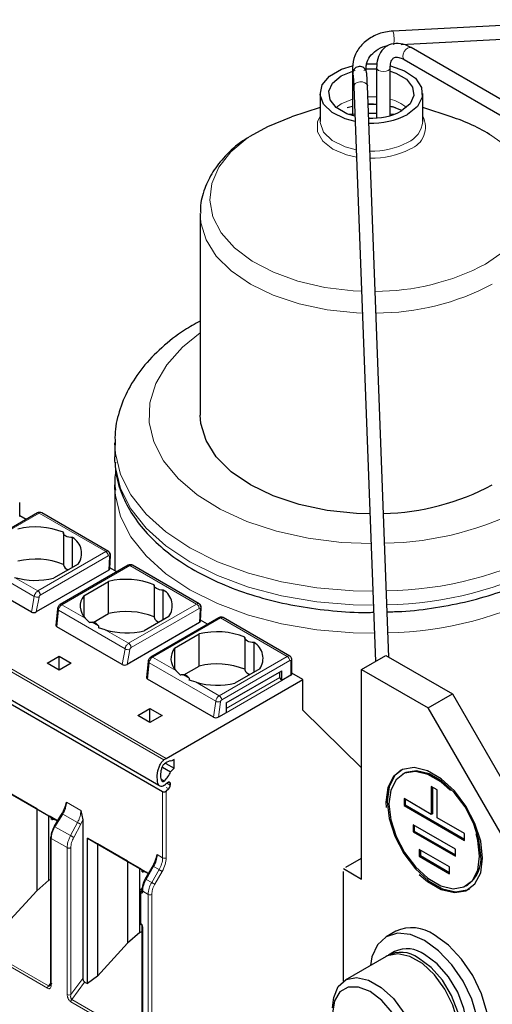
# Model space of a CAD drawing. Header units: millimetres. Extents: x 5 to 418, y 2 to 292.
# Tile 28 of 40: x 281 to 292, y 96 to 119. Entities that reach past the tile are written whole.
import ezdxf

# ---------------------------------------------------------------- set-up
doc = ezdxf.new("R2010")
doc.units = ezdxf.units.MM

msp = doc.modelspace()

# ---------------------------------------------------------------- linework, layer by layer
at = {"color": 7, "linetype": 'Continuous', "lineweight": 25}
for p, q in [((294.6772, 119.3771), (289.4216, 119.1117)), ((289.6147, 118.801), (294.6934, 119.0575)), ((298.0466, 113.9885), (289.8441, 118.7237)), ((288.4728, 118.2584), (288.4728, 117.7848)), ((288.7928, 118.1806), (288.7928, 118.2584)), ((289.0384, 118.2584), (289.0384, 117.0813)), ((289.3583, 118.2547), (289.3584, 118.2584)), ((289.3584, 117.1366), (289.3584, 118.2584)), ((289.6841, 118.4465), (297.8866, 113.7114)), ((288.4728, 117.7848), (288.4728, 117.1366)), ((288.5041, 117.8185), (289.0112, 104.3866)), ((288.8229, 117.8395), (288.8238, 117.8306)), ((289.3277, 104.4853), (288.8238, 117.8306)), ((287.7156, 117.6542), (287.7156, 117.0009)), ((290.1156, 117.0009), (290.1156, 117.6542)), ((287.7156, 117.3262), (287.0478, 117.107)), ((288.3483, 117.3234), (288.4728, 117.3587)), ((288.8399, 117.4044), (289.0384, 117.4001)), ((289.3584, 117.3587), (289.4829, 117.3234)), ((289.466, 117.3259), (289.6372, 117.257)), ((290.7834, 117.107), (290.1156, 117.3262)), ((288.3731, 117.1692), (288.5281, 117.1807)), ((288.8479, 117.1922), (289.0384, 117.1914)), ((284.9156, 114.8307), (284.9156, 110.142)), ((282.9156, 109.4888), (282.9156, 109.1621)), ((282.916, 109.4469), (282.9156, 109.4888)), ((282.9184, 109.0563), (282.9156, 109.1621)), ((282.9156, 108.5089), (282.9156, 106.5052)), ((282.9184, 108.4031), (282.9156, 108.5089)), ((280.6942, 107.7684), (280.6942, 108.0951)), ((281.1116, 107.8541), (279.5223, 106.9366)), ((280.8452, 107.7004), (280.6942, 107.7876)), ((282.7699, 106.9565), (281.2116, 107.8561)), ((281.7152, 107.393), (281.7152, 106.6417)), ((281.9299, 106.585), (281.9299, 107.2778)), ((282.8013, 106.5507), (282.816, 106.8664)), ((282.7779, 106.5193), (281.0822, 105.5405)), ((282.0623, 106.6614), (281.4854, 106.3284)), ((283.2308, 106.6307), (281.6415, 105.7132)), ((282.9645, 106.477), (282.8022, 106.5706)), ((283.3325, 106.6317), (283.3278, 106.6336)), ((284.8912, 105.7319), (283.3302, 106.633)), ((280.9671, 105.54), (279.4262, 106.4295)), ((282.1925, 105.9202), (282.7694, 106.2532)), ((282.7694, 105.502), (282.7694, 106.2532)), ((283.8366, 106.1684), (283.8366, 105.4171)), ((284.0512, 105.3604), (284.0512, 106.0532)), ((282.1925, 105.9202), (282.1925, 105.4368)), ((281.5752, 105.6078), (281.539, 105.2318)), ((284.9226, 105.3261), (284.9373, 105.6418)), ((282.3248, 105.2977), (282.2264, 105.3947)), ((282.4127, 105.2961), (282.7694, 105.502)), ((284.1836, 105.4368), (283.6067, 105.1038)), ((285.3521, 105.4061), (283.7628, 104.4886)), ((285.4538, 105.4071), (285.4492, 105.409)), ((287.0098, 104.5088), (285.4515, 105.4084)), ((277.585, 105.1702), (283.949, 101.4964)), ((283.0884, 104.3154), (281.5623, 105.1964)), ((282.6963, 105.1234), (282.539, 105.1741)), ((284.8992, 105.2947), (283.2036, 104.3158)), ((285.0858, 105.2523), (284.9235, 105.346)), ((284.0366, 101.3362), (277.7575, 104.961)), ((284.3138, 104.6956), (284.8907, 105.0286)), ((284.8907, 104.2774), (284.8907, 105.0286)), ((285.9579, 104.9437), (285.9579, 104.1925)), ((284.3138, 104.6956), (284.3138, 104.2122)), ((286.1725, 104.1358), (286.1725, 104.8286)), ((281.3354, 104.3477), (281.6183, 104.511)), ((281.6183, 104.511), (281.9011, 104.3477)), ((281.6183, 104.1844), (281.6183, 104.511)), ((288.6893, 104.2007), (289.255, 104.5273)), ((289.255, 104.5273), (290.8106, 103.6292)), ((281.6183, 104.1844), (281.3354, 104.3477)), ((281.9011, 104.3477), (281.6183, 104.1844)), ((283.6966, 104.3832), (283.6603, 104.0072)), ((284.534, 104.0715), (284.8907, 104.2774)), ((286.3049, 104.2122), (285.728, 103.8792)), ((287.0581, 104.0946), (287.0581, 104.4212)), ((288.6893, 99.3015), (288.6893, 104.2007)), ((288.6893, 104.2007), (290.245, 103.3027)), ((285.2245, 103.0823), (283.6836, 103.9718)), ((284.4462, 104.0731), (284.3478, 104.1701)), ((285.5215, 103.417), (286.8226, 104.1681)), ((286.7801, 104.013), (286.7801, 104.1436)), ((286.8226, 103.9395), (286.8226, 104.1681)), ((287.0347, 104.062), (286.8226, 103.9395)), ((287.3175, 103.964), (287.0581, 104.1137)), ((284.1214, 102.1189), (287.3175, 103.964)), ((284.8177, 103.8988), (284.6603, 103.9495)), ((287.3175, 103.2454), (287.3175, 103.964)), ((290.245, 103.3027), (290.8106, 103.6292)), ((290.8106, 103.6292), (293.0734, 99.7101)), ((283.4567, 103.1231), (283.7396, 103.2864)), ((283.7396, 103.2864), (284.0224, 103.1231)), ((283.7396, 102.9598), (283.7396, 103.2864)), ((285.5215, 103.417), (285.5215, 103.1884)), ((292.5077, 99.3835), (290.245, 103.3027)), ((283.7396, 102.9598), (283.4567, 103.1231)), ((284.0224, 103.1231), (283.7396, 102.9598)), ((285.5215, 103.1884), (285.3385, 103.0828)), ((288.6893, 101.8966), (287.3175, 103.2454)), ((284.0305, 101.9182), (284.2228, 101.8071)), ((284.1073, 102.0037), (284.1001, 102.0078)), ((284.1073, 102.0124), (284.1073, 102.0037)), ((284.1073, 102.0037), (284.3053, 101.8894)), ((284.1856, 102.058), (284.1214, 102.0209)), ((284.2347, 102.0535), (284.2138, 102.0656)), ((284.3053, 102.0943), (284.2347, 102.0535)), ((284.3053, 101.8894), (284.3053, 102.0943)), ((284.2228, 101.8071), (284.3053, 101.8894)), ((289.6647, 101.7602), (289.6364, 101.7439)), ((280.1582, 101.4824), (281.5756, 100.6641)), ((284.2147, 101.5319), (284.2147, 101.4929)), ((290.4571, 101.3838), (290.3157, 101.4655)), ((290.3157, 101.4655), (290.3157, 100.8122)), ((290.344, 101.4491), (290.344, 100.8286)), ((281.0918, 100.9433), (280.3935, 101.3465)), ((284.1775, 101.41), (284.1214, 101.354)), ((290.4571, 100.7306), (290.4571, 101.3838)), ((281.762, 100.9932), (281.7902, 101.0968)), ((290.3157, 100.8122), (289.6793, 101.1796)), ((289.6793, 101.1796), (289.6793, 101.0163)), ((289.7076, 101.0326), (289.6793, 101.0163)), ((289.6793, 101.0163), (291.0935, 100.1999)), ((289.7076, 101.1633), (289.7076, 101.0326)), ((289.7076, 101.0326), (291.0935, 100.2326)), ((281.0918, 100.9433), (281.3787, 100.7776)), ((281.0918, 100.9433), (281.0918, 99.0275)), ((281.3787, 100.7776), (281.4381, 100.7433)), ((281.3787, 99.274), (281.3787, 100.7776)), ((281.3871, 100.7727), (281.4381, 100.7433)), ((281.5755, 100.664), (281.4075, 100.7609)), ((281.6496, 100.7838), (281.4985, 100.5395)), ((281.6953, 100.8577), (281.6496, 100.7838)), ((282.1251, 100.9035), (282.1698, 100.6878)), ((290.344, 100.8286), (290.3157, 100.8122)), ((281.4381, 100.6944), (281.4381, 100.7433)), ((281.4415, 100.7414), (281.4415, 100.6963)), ((281.4449, 100.6908), (281.4562, 100.6917)), ((281.4562, 100.6917), (281.4918, 100.7123)), ((281.552, 100.6776), (281.4562, 100.6917)), ((282.1698, 100.6878), (282.1698, 96.9796)), ((290.8814, 99.9958), (289.8914, 100.5672)), ((289.8914, 100.5672), (289.8914, 100.4039)), ((289.9197, 100.5509), (289.9197, 100.4203)), ((291.0935, 100.3632), (290.4571, 100.7306)), ((289.9197, 100.4203), (289.8914, 100.4039)), ((289.8914, 100.4039), (290.8814, 99.8324)), ((289.9197, 100.4203), (290.8814, 99.8651)), ((291.0935, 100.1999), (291.0935, 100.3632)), ((281.4155, 100.2731), (281.4155, 96.8411)), ((282.2795, 100.2577), (283.7049, 99.4349)), ((282.2795, 96.8582), (282.2795, 100.2577)), ((282.5149, 100.1219), (282.2795, 100.2577)), ((283.2131, 99.7187), (282.5149, 100.1219)), ((282.5149, 100.1219), (282.5149, 97.0366)), ((283.883, 99.7737), (283.9093, 99.8735)), ((290.7399, 99.5875), (290.0328, 99.9957)), ((290.0328, 99.9957), (290.0328, 99.8324)), ((290.0611, 99.8487), (290.0328, 99.8324)), ((290.0328, 99.8324), (290.7399, 99.4242)), ((290.0611, 99.9793), (290.0611, 99.8487)), ((290.0611, 99.8487), (290.7399, 99.4568)), ((290.8814, 99.8324), (290.8814, 99.9958)), ((283.2131, 99.7187), (283.5, 99.553)), ((283.2131, 99.7187), (283.2131, 97.8029)), ((283.8045, 99.6074), (283.6307, 99.3065)), ((283.8045, 99.6074), (283.8046, 99.6073)), ((288.3216, 99.5791), (288.6893, 99.7913)), ((283.5, 99.553), (283.5595, 99.5187)), ((283.5, 98.0494), (283.5, 99.553)), ((283.5084, 99.5481), (283.5595, 99.5187)), ((283.7048, 99.4348), (283.5289, 99.5363)), ((283.5595, 99.4698), (283.5595, 99.5187)), ((283.5628, 99.5167), (283.5628, 99.4717)), ((283.5663, 99.4662), (283.5776, 99.4671)), ((283.5776, 99.4671), (283.6132, 99.4877)), ((283.6733, 99.4529), (283.5776, 99.4671)), ((288.2651, 99.5464), (288.6893, 99.3015)), ((288.2651, 96.9151), (288.2651, 99.4811)), ((290.7399, 99.4242), (290.7399, 99.5875)), ((281.3787, 99.274), (281.0918, 99.0275)), ((281.3787, 99.274), (281.4155, 99.2904)), ((283.6309, 99.3064), (283.6307, 99.3065)), ((291.1363, 99.1457), (291.1646, 99.1621)), ((280.3935, 98.2612), (281.0918, 99.0275)), ((283.504, 99.0115), (283.504, 98.293)), ((283.554, 99.0798), (283.5399, 99.0717)), ((283.5523, 99.0396), (283.5523, 99.0279)), ((283.5, 98.0494), (283.2131, 97.8029)), ((283.5, 98.0494), (283.5523, 98.0727)), ((283.5523, 98.2113), (283.5523, 95.6045)), ((289.4865, 98.0843), (289.2602, 97.9537)), ((282.5149, 97.0366), (283.2131, 97.8029)), ((289.4602, 97.6073), (289.3187, 97.5256)), ((289.2622, 97.493), (288.3005, 96.9378)), ((282.2134, 96.8964), (282.2795, 96.8582)), ((282.5149, 97.0366), (282.2795, 96.8582))]:
    msp.add_line(p, q, dxfattribs=at)
at = {"color": 7, "linetype": 'Continuous', "lineweight": 18}
for p, q in [((288.8334, 117.5763), (289.0384, 117.5739)), ((281.1516, 107.8502), (279.5623, 106.9327)), ((281.1516, 107.8502), (282.7093, 106.9509)), ((281.0352, 105.9049), (279.4787, 106.8035)), ((282.7093, 106.9509), (281.12, 106.0334)), ((282.7658, 106.8495), (281.1765, 105.9321)), ((282.7779, 106.5193), (282.7926, 106.8341)), ((281.6815, 105.7093), (283.2708, 106.6267)), ((283.2708, 106.6267), (284.8306, 105.7263)), ((281.12, 106.0334), (280.575, 106.348)), ((280.9671, 105.54), (281.0352, 105.9049)), ((281.0822, 105.5405), (281.1474, 105.8897)), ((284.0674, 102.0835), (277.7035, 105.7573)), ((277.7575, 105.7927), (284.1214, 102.1189)), ((281.5623, 105.1964), (281.5992, 105.5793)), ((283.1565, 104.6803), (281.5992, 105.5793)), ((282.2264, 105.3947), (281.6815, 105.7093)), ((284.8306, 105.7263), (283.2413, 104.8088)), ((284.8871, 105.6249), (283.2978, 104.7074)), ((284.8992, 105.2947), (284.9139, 105.6095)), ((283.8028, 104.4846), (285.3921, 105.4021)), ((285.3921, 105.4021), (286.9498, 104.5029)), ((282.5331, 105.2176), (282.3897, 105.3004)), ((283.2413, 104.8088), (282.6963, 105.1234)), ((283.0884, 104.3154), (283.1565, 104.6803)), ((283.2036, 104.3158), (283.2687, 104.6651)), ((284.3478, 104.1701), (283.8028, 104.4846)), ((285.3605, 103.5854), (286.9498, 104.5029)), ((283.6836, 103.9718), (283.7205, 104.3547)), ((285.277, 103.4562), (283.7205, 104.3547)), ((285.4171, 103.4874), (287.0064, 104.4049)), ((287.0347, 104.3886), (287.0347, 104.062)), ((284.6544, 103.993), (284.511, 104.0758)), ((285.5215, 103.2864), (286.7801, 104.013)), ((285.3605, 103.5854), (284.8177, 103.8988)), ((286.8226, 103.9395), (285.5215, 103.1884)), ((285.2245, 103.0823), (285.277, 103.4562)), ((285.3385, 103.0828), (285.3892, 103.4443)), ((285.5215, 103.417), (285.5215, 103.417)), ((284.079, 101.5919), (284.0055, 101.6343)), ((284.1193, 101.4436), (284.1775, 101.41)), ((284.1311, 101.5412), (284.2147, 101.4929)), ((284.2147, 101.5319), (284.1582, 101.5646)), ((284.0366, 99.8001), (284.0366, 101.3362)), ((284.1214, 101.354), (284.1214, 99.8001)), ((281.7902, 101.0968), (282.1251, 100.9035)), ((281.5196, 100.5253), (281.7024, 100.8209)), ((282.0472, 100.6219), (281.7024, 100.8209)), ((281.8826, 100.3157), (281.5196, 100.5253)), ((282.0472, 100.6219), (281.8826, 100.3157)), ((282.1218, 100.5814), (281.9572, 100.2752)), ((282.1698, 100.6878), (282.1218, 100.5814)), ((281.433, 100.2486), (281.433, 96.8166)), ((281.8035, 100.0348), (281.433, 100.2486)), ((281.8035, 96.6027), (281.8035, 100.0348)), ((281.8905, 96.604), (281.8905, 100.0361)), ((283.9093, 99.8735), (284.0366, 99.8001)), ((283.8264, 99.5948), (283.6527, 99.2939)), ((283.9537, 99.5213), (283.78, 99.2204)), ((283.9537, 99.5213), (283.8264, 99.5948)), ((284.0261, 99.4795), (283.8524, 99.1786)), ((283.78, 99.2204), (283.6527, 99.2939)), ((283.5274, 98.9789), (283.5274, 98.2603)), ((283.6971, 98.9416), (283.5699, 99.0151)), ((283.5699, 99.0151), (283.5699, 99.0034)), ((283.6971, 91.5974), (283.6971, 98.9416)), ((283.782, 98.9416), (283.782, 91.5974)), ((283.5699, 98.1869), (283.5699, 95.58)), ((281.3458, 96.7508), (279.7693, 97.6609)), ((281.3671, 96.8055), (279.7906, 97.7156)), ((281.4155, 96.8613), (281.3671, 96.8055)), ((281.8905, 96.604), (282.1698, 96.9796)), ((281.9119, 96.491), (282.2134, 96.8964)), ((283.485, 95.5159), (281.8907, 96.4363)), ((283.5062, 95.5706), (281.9119, 96.491))]:
    msp.add_line(p, q, dxfattribs=at)
at = {"color": 7, "linetype": 'Continuous', "lineweight": 18, "flags": 128}
for points in [[(289.8441, 118.7237), (289.8074, 118.7308), (289.7641, 118.7158), (289.7208, 118.6808), (289.6841, 118.6313), (289.6596, 118.5748), (289.651, 118.5198), (289.6596, 118.4748), (289.6841, 118.4465), (289.6841, 118.4465)], [(289.0384, 118.2584), (289.0506, 118.2231), (289.0853, 118.1931), (289.1372, 118.1731), (289.1984, 118.1661), (289.2597, 118.1731), (289.3116, 118.1931), (289.3463, 118.2231), (289.3583, 118.2547)], [(288.5041, 117.8185), (288.5103, 117.8488), (288.5389, 117.8842), (288.5865, 117.9105), (288.646, 117.9238), (288.7082, 117.9219), (288.7636, 117.9052), (288.8039, 117.8763), (288.8229, 117.8395)], [(288.091, 117.3276), (288.2085, 117.4091), (288.4728, 117.5185)], [(288.5664, 116.1671), (288.3373, 116.219), (288.0149, 116.3543), (287.7806, 116.5404), (287.6575, 116.7592), (287.6575, 116.9893), (287.7156, 117.1209)], [(288.5599, 116.3393), (288.3013, 116.4058), (287.9999, 116.5532), (287.7977, 116.7491), (287.7166, 116.9723), (287.7156, 117.0009)], [(288.6847, 113.0336), (288.4925, 113.0432), (287.8289, 113.1217), (287.2002, 113.2672), (286.6266, 113.4753), (286.1266, 113.7391), (285.7162, 114.0503), (285.4086, 114.3987), (285.2138, 114.7733), (285.138, 115.1619), (285.1835, 115.5521), (285.3491, 115.9313), (285.6292, 116.2873), (286.015, 116.6088), (286.0843, 116.6554)], [(291.7347, 116.6633), (291.9219, 116.5323), (292.2823, 116.2011), (292.5345, 115.8382), (292.6704, 115.4551), (292.6856, 115.0641), (292.5796, 114.6778), (292.3559, 114.3087), (292.0216, 113.9686), (291.5875, 113.6684)], [(288.7039, 112.5248), (288.567, 112.5304), (287.8803, 112.6003), (287.2251, 112.7379), (286.6213, 112.9392), (286.0872, 113.1979), (285.639, 113.5063), (285.2904, 113.8549), (285.0519, 114.2331), (284.9308, 114.6295), (284.9158, 114.8535)], [(288.9073, 107.1401), (288.2204, 107.167), (287.4419, 107.2632), (286.6979, 107.4268), (286.006, 107.654), (285.3822, 107.9396), (284.8412, 108.2768), (284.3958, 108.6577), (284.0562, 109.0734), (283.8306, 109.5141), (283.7242, 109.9696), (283.7394, 110.4291), (283.876, 110.8819), (284.1307, 111.3173), (284.4976, 111.7252), (284.9156, 112.0601)], [(288.9494, 106.0251), (288.4876, 106.0339), (287.6402, 106.1042), (286.8188, 106.2434), (286.0401, 106.4487), (285.3199, 106.7159), (284.673, 107.0395), (284.1123, 107.413), (283.6495, 107.8288), (283.2939, 108.2783), (283.0527, 108.7525), (282.9309, 109.2417), (282.916, 109.4469)], [(288.9617, 105.6985), (288.4876, 105.7072), (287.6402, 105.7776), (286.8188, 105.9168), (286.0401, 106.1221), (285.3199, 106.3893), (284.673, 106.7129), (284.1123, 107.0864), (283.6495, 107.5022), (283.2939, 107.9517), (283.0527, 108.4259), (282.9309, 108.915), (282.9184, 109.0563)], [(288.9863, 105.0454), (288.4876, 105.054), (287.6402, 105.1243), (286.8188, 105.2636), (286.0401, 105.4689), (285.3199, 105.7361), (284.673, 106.0597), (284.1123, 106.4332), (283.6495, 106.8489), (283.2939, 107.2985), (283.0527, 107.7726), (282.9309, 108.2618), (282.9184, 108.4031)], [(281.5992, 105.5793), (281.5891, 105.5854), (281.5815, 105.5921), (281.5768, 105.5991), (281.5752, 105.6061), (281.5752, 105.6078)], [(283.7205, 104.3547), (283.7104, 104.3608), (283.7028, 104.3675), (283.6981, 104.3745), (283.6965, 104.3815), (283.6966, 104.3832)], [(283.8046, 99.6073), (283.8052, 99.607), (283.8079, 99.6054), (283.8125, 99.6028), (283.8187, 99.5992), (283.8264, 99.5948)], [(284.0261, 99.4795), (284.0195, 99.4833), (284.0114, 99.488), (284.0023, 99.4932), (283.9925, 99.4989), (283.9823, 99.5048), (283.9722, 99.5106), (283.9626, 99.5162), (283.9537, 99.5213)], [(283.6527, 99.2939), (283.645, 99.2983), (283.6388, 99.3019), (283.6342, 99.3045), (283.6315, 99.3061), (283.6309, 99.3064)], [(283.8524, 99.1786), (283.8457, 99.1824), (283.8377, 99.1871), (283.8286, 99.1923), (283.8188, 99.198), (283.8086, 99.2039), (283.7985, 99.2097), (283.7888, 99.2153), (283.78, 99.2204)]]:
    msp.add_lwpolyline(points, dxfattribs=at)
at = {"color": 7, "linetype": 'Continuous', "lineweight": 25, "flags": 128}
for points in [[(288.5351, 116.9972), (288.3013, 117.0591), (287.9999, 117.2065), (287.7977, 117.4024), (287.7166, 117.6255), (287.7655, 117.8518), (287.939, 118.0567), (288.2183, 118.218), (288.4744, 118.2984)], [(288.7984, 118.3436), (288.9652, 118.3463), (289.0471, 118.3427)], [(288.8078, 118.2281), (288.8284, 118.2293), (289.0324, 118.2275)], [(289.3662, 118.2962), (289.6912, 118.1828), (289.9465, 118.0088), (290.0901, 117.7963), (290.1064, 117.5685), (289.9937, 117.3499), (289.7641, 117.1643)], [(288.5304, 117.1214), (288.342, 117.1813), (288.0964, 117.3231), (287.9497, 117.5048), (287.9194, 117.7045), (288.0093, 117.8981), (288.2085, 118.0624), (288.4796, 118.1737)], [(289.3584, 118.1718), (289.4892, 118.1271), (289.7347, 117.9853), (289.8815, 117.8036), (289.9118, 117.6039), (289.8219, 117.4102), (289.6227, 117.246)], [(288.8398, 117.4086), (288.963, 117.4095), (289.0384, 117.4062)], [(286.0843, 116.6554), (286.494, 116.8853), (287.0478, 117.107)], [(289.3584, 117.1771), (289.4202, 117.1724), (289.4581, 117.1692)], [(288.8811, 107.8329), (288.567, 107.8416), (287.8803, 107.9115), (287.2251, 108.0492), (286.6213, 108.2504), (286.0872, 108.5092), (285.639, 108.8175), (285.2904, 109.1661), (285.0519, 109.5443), (284.9308, 109.9407), (284.9156, 110.142)], [(281.9299, 107.2778), (281.8871, 107.2787), (281.8455, 107.2847), (281.8072, 107.2958), (281.7738, 107.3113), (281.7469, 107.3306), (281.7278, 107.3527), (281.7172, 107.3767), (281.7158, 107.4014)], [(284.0512, 106.0532), (284.0084, 106.054), (283.9669, 106.0601), (283.9285, 106.0712), (283.8951, 106.0867), (283.8683, 106.106), (283.8491, 106.1281), (283.8386, 106.1521), (283.8371, 106.1768)], [(286.1725, 104.8286), (286.1297, 104.8294), (286.0882, 104.8355), (286.0498, 104.8466), (286.0165, 104.8621), (285.9896, 104.8814), (285.9704, 104.9035), (285.9599, 104.9275), (285.9584, 104.9522)], [(291.5177, 99.7917), (291.4719, 100.1862), (291.3381, 100.6017), (291.1273, 101.0045), (290.8564, 101.3619), (290.5474, 101.645), (290.2254, 101.8309), (289.9164, 101.9045), (289.6455, 101.8599), (289.4346, 101.7006), (289.3008, 101.4395), (289.255, 101.0979), (289.2602, 100.9704)], [(289.6147, 101.8468), (289.4629, 101.7169), (289.3291, 101.4559), (289.2833, 101.1143), (289.3291, 100.7197), (289.4629, 100.3042), (289.6738, 99.9015), (289.9447, 99.544), (290.2537, 99.2609), (290.5757, 99.075), (290.8847, 99.0014), (291.1556, 99.0461), (291.2146, 99.0755)], [(290.7687, 101.3665), (290.5373, 101.57), (290.2354, 101.7443), (289.9458, 101.8133), (289.6918, 101.7714), (289.4941, 101.6221), (289.3687, 101.3774), (289.3257, 101.0571), (289.3687, 100.6872), (289.4941, 100.2977), (289.6918, 99.9201), (289.9458, 99.585), (290.2354, 99.3196), (290.5373, 99.1453), (290.827, 99.0763), (291.081, 99.1182), (291.2787, 99.2675), (291.4041, 99.5122), (291.447, 99.8325), (291.447, 99.8325)], [(291.4753, 99.8488), (291.4324, 100.2187), (291.3069, 100.6082), (291.1092, 100.9858), (290.8553, 101.3209), (290.5656, 101.5863), (290.2637, 101.7606), (289.974, 101.8296), (289.7201, 101.7878), (289.6647, 101.7602)], [(284.1341, 101.5445), (284.1476, 101.5573), (284.1618, 101.5665), (284.1757, 101.5715), (284.1885, 101.5719), (284.1994, 101.5678), (284.2078, 101.5593), (284.213, 101.5471), (284.2147, 101.5319)], [(291.447, 99.8325), (291.4041, 100.2024), (291.363, 100.3587)], [(290.0358, 99.405), (290.2254, 99.2446), (290.5474, 99.0587), (290.8564, 98.9851), (291.1273, 99.0297), (291.3381, 99.189), (291.4719, 99.4501), (291.5177, 99.7917)], [(290.1601, 97.8646), (289.8307, 98.0046), (289.5237, 98.035), (289.2601, 97.9536), (289.0578, 97.766), (288.9307, 97.4849), (288.8944, 97.2807)], [(291.2863, 94.9665), (291.2864, 94.9666), (291.4886, 95.1542), (291.6158, 95.4353), (291.6592, 95.7906), (291.6158, 96.1961), (291.4886, 96.624), (291.2864, 97.0451), (291.0228, 97.4309), (290.7158, 97.7549), (290.3864, 97.9952)], [(290.2943, 94.8557), (290.4895, 94.7849), (290.7965, 94.7545), (291.0601, 94.8359), (291.2624, 95.0236), (291.3895, 95.3046), (291.4329, 95.66), (291.3895, 96.0655), (291.2624, 96.4933), (291.0601, 96.9145), (290.7965, 97.3003), (290.4895, 97.6243), (290.1601, 97.8646)], [(290.6621, 95.068), (290.7361, 95.1209), (290.8836, 95.3309), (290.9493, 95.6252), (290.9272, 95.9777), (290.8194, 96.3571), (290.6355, 96.7298), (290.3916, 97.0625), (290.1097, 97.3257), (289.8146, 97.496), (289.5326, 97.5584), (289.2888, 97.5072), (289.2622, 97.493)], [(290.86, 95.1823), (291.0174, 95.3283), (291.1252, 95.5832), (291.1473, 95.9103), (291.0816, 96.2804), (290.9341, 96.6607), (290.7178, 97.0174), (290.4519, 97.3187), (290.1601, 97.5379)], [(290.6898, 95.0853), (290.692, 95.0864), (290.876, 95.2466), (290.9838, 95.5016), (291.0059, 95.8287), (290.9402, 96.1988), (290.7927, 96.5791), (290.5763, 96.9357), (290.3105, 97.2371), (290.0187, 97.4563)], [(288.0105, 96.2968), (288.0353, 96.5369), (288.1431, 96.7918), (288.3271, 96.952), (288.5709, 97.0032), (288.8529, 96.9409), (289.148, 96.7705), (289.43, 96.5073), (289.6738, 96.1746), (289.8578, 95.802), (289.9656, 95.4225), (289.9876, 95.07), (289.922, 94.7757), (289.7744, 94.5658), (289.5581, 94.4589), (289.2922, 94.4645), (289.0004, 94.5822), (289.0004, 94.5822)], [(288.8873, 94.6475), (289.1583, 94.5406), (289.4027, 94.5434), (289.5967, 94.6554), (289.7212, 94.8657), (289.7641, 95.1538), (289.7212, 95.4915), (289.5967, 95.8457), (289.4027, 96.1816), (289.1583, 96.4666), (288.8873, 96.6725), (288.6164, 96.7794), (288.3719, 96.7767), (288.178, 96.6647), (288.0534, 96.4543), (288.0105, 96.1662), (288.0534, 95.8285), (288.178, 95.4744), (288.3719, 95.1384), (288.6164, 94.8535), (288.8873, 94.6475)]]:
    msp.add_lwpolyline(points, dxfattribs=at)
at = {"color": 7, "linetype": 'Continuous', "lineweight": 18}
for centre, radius, start, end in [((288.6565, 118.9128), 0.7906, 351.21521, 14.56745), ((288.5597, 118.2694), 0.0876, 187.1518, 253.51994), ((288.703, 118.2731), 0.091, 294.68044, 350.21476), ((288.5469, 117.7905), 0.0744, 184.36058, 237.99865), ((289.1115, 116.5481), 1.0014, 51.11508, 75.72558), ((289.6381, 116.8656), 0.5415, 289.21595, 28.1347), ((289.54, 117.0429), 0.5771, 292.84859, 355.83127), ((288.9369, 118.091), 1.7834, 268.21522, 297.63724), ((288.9412, 118.0195), 1.8812, 268.37153, 297.72417), ((289.0094, 118.5557), 5.5256, 269.95534, 297.81175), ((289.0202, 118.3519), 5.8295, 270.03982, 297.85578), ((289.0935, 114.5777), 7.4334, 271.0312, 298.08107), ((281.1281, 107.8174), 0.0402, 54.38242, 114.30712), ((281.1867, 107.8011), 0.0604, 65.69291, 125.61755), ((289.1144, 114.6312), 8.6015, 271.03255, 298.0432), ((282.6439, 106.848), 0.1219, 0.70805, 57.55955), ((289.1157, 114.3011), 8.5978, 271.1062, 298.04616), ((289.1184, 113.6409), 8.5905, 271.25361, 298.05213), ((281.1083, 106.0226), 0.1385, 238.15457, 286.40197), ((281.6581, 105.6768), 0.04, 54.19497, 114.53671), ((284.7652, 105.6234), 0.1219, 0.70805, 57.55955), ((283.2296, 104.798), 0.1385, 238.15457, 286.40197), ((283.7794, 104.4522), 0.04, 54.19497, 114.53671), ((286.985, 104.4538), 0.0604, 65.79639, 125.60856), ((286.8836, 104.3993), 0.1229, 2.60548, 57.39452), ((287.0174, 104.3914), 0.0175, 350.78596, 129.20329), ((287.0181, 104.4252), 0.0402, 294.37466, 354.3052), ((285.4625, 103.4278), 0.1877, 122.90677, 171.30953), ((285.2943, 103.4818), 0.1229, 2.60548, 57.39452), ((285.3474, 103.5855), 0.1472, 241.43697, 286.52391), ((283.3325, 99.8932), 0.5771, 328.85627, 358.0435), ((283.4598, 99.8198), 0.5771, 328.85627, 358.0435), ((284.079, 99.8819), 0.0922, 242.60986, 297.38788), ((284.1467, 98.9954), 0.5771, 148.85627, 178.0435), ((284.2739, 98.9219), 0.5771, 148.85627, 178.0435), ((283.5422, 99.0142), 0.0383, 183.89313, 247.27734), ((283.551, 99.0513), 0.0232, 80.17701, 118.78791), ((283.581, 99.0416), 0.0288, 184.04172, 247.26243), ((283.5823, 99.0309), 0.0302, 185.6948, 245.62534), ((283.7396, 99.0235), 0.0922, 242.60966, 297.39047), ((283.544, 98.297), 0.0402, 185.6948, 245.62534), ((283.556, 98.2567), 0.0287, 172.72153, 236.16457), ((283.581, 98.2134), 0.0287, 183.83802, 247.28285), ((281.4378, 96.7465), 0.0921, 140.22793, 177.36071), ((281.8458, 96.6838), 0.0914, 242.44456, 299.28757)]:
    msp.add_arc(centre, radius, start, end, dxfattribs=at)
at = {"color": 7, "linetype": 'Continuous', "lineweight": 25}
for centre, radius, start, end in [((288.9287, 118.5786), 1.5026, 267.08309, 297.50816), ((288.9348, 118.75), 1.7895, 267.49583, 297.60944), ((289.5091, 113.1334), 4.1729, 57.76746, 72.21882), ((289.038, 113.615), 5.7786, 271.61723, 297.92279), ((281.0631, 105.7797), 1.7481, 68.0778, 103.73614), ((281.7152, 106.9093), 0.4265, 324.4624, 59.77495), ((281.0631, 105.0285), 1.7481, 68.0778, 103.73614), ((281.8494, 106.6716), 0.1375, 192.53364, 266.9131), ((281.0677, 108.0799), 1.8007, 254.1203, 283.4118), ((283.1845, 104.5551), 1.7481, 68.0778, 103.73614), ((283.8365, 105.6847), 0.4265, 324.4624, 59.77495), ((282.5087, 105.6768), 0.399, 142.40742, 224.98875), ((283.1845, 103.8039), 1.7481, 68.0778, 103.73614), ((283.9708, 105.447), 0.1375, 192.53364, 266.9131), ((282.3801, 105.1183), 0.1824, 33.00765, 86.99773), ((283.189, 106.8553), 1.8007, 254.1203, 283.4118), ((285.3058, 103.3305), 1.7481, 68.0778, 103.73614), ((284.63, 104.4522), 0.399, 142.40742, 224.98875), ((285.9579, 104.4601), 0.4265, 324.4624, 59.77495), ((285.3058, 102.5793), 1.7481, 68.0778, 103.73614), ((284.5015, 103.8937), 0.1824, 33.00765, 86.99773), ((286.0921, 104.2224), 0.1375, 192.53364, 266.9131), ((286.8722, 104.0172), 0.0922, 182.60548, 237.39452), ((287.0181, 104.0986), 0.0402, 294.37466, 354.3052), ((285.3104, 105.6307), 1.8007, 254.1203, 283.4118), ((284.4135, 101.615), 0.5824, 120.10178, 126.45929), ((284.3509, 101.625), 0.4576, 120.10178, 126.45929), ((284.2079, 102.0308), 0.0352, 40.32231, 129.27311), ((283.5458, 102.104), 0.7393, 316.15754, 336.32427), ((283.5274, 102.0855), 0.8129, 312.87, 318.2783), ((284.0898, 101.4992), 0.1251, 314.51925, 357.10691), ((290.738, 99.7687), 0.7416, 305.11209, 6.20009), ((289.8593, 97.2612), 0.9036, 54.31742, 114.37212), ((289.6144, 96.9161), 0.6747, 53.18685, 118.63915), ((289.7521, 96.9862), 0.6862, 53.51373, 115.17581)]:
    msp.add_arc(centre, radius, start, end, dxfattribs=at)
for centre, major_axis, ratio, start_param, end_param in [((282.7213, 106.552), (0.0801, -0.0001), 0.5772866, 5.4991583, 6.2569738), ((281.0251, 105.5729), (0.081, 0.001), 0.5719558, 3.9087639, 5.4886484), ((281.6192, 105.2299), (0.0803, 0.001), 0.582443, 3.0783559, 3.9173457), ((284.8426, 105.3274), (0.0801, -0.0001), 0.5772866, 5.4991583, 6.2569738), ((283.1464, 104.3482), (0.081, 0.001), 0.5719558, 3.9087639, 5.4886484), ((283.7405, 104.0053), (0.0803, 0.001), 0.582443, 3.0783559, 3.9173457), ((285.2819, 103.1154), (0.0806, 0.0011), 0.5771525, 3.9116887, 5.482485)]:
    msp.add_ellipse(centre, major_axis=major_axis, ratio=ratio, start_param=start_param, end_param=end_param, dxfattribs=at)
for points, knots in [([(289.4216, 119.1117), (289.3629, 119.1059), (289.196, 119.0897), (288.9323, 118.9907), (288.6797, 118.7975), (288.5063, 118.5427), (288.4838, 118.3521), (288.4728, 118.2584)], [0, 0, 0, 0, 0.11986225, 0.3401195, 0.56231023, 0.78468979, 1, 1, 1, 1]), ([(288.7928, 118.2584), (288.7948, 118.2877), (288.8007, 118.3738), (288.869, 118.5179), (289.0228, 118.6633), (289.1773, 118.749), (289.2756, 118.764), (289.2943, 118.7669)], [0, 0, 0, 0, 0.1393761, 0.4097799, 0.6654089, 0.936234, 1, 1, 1, 1]), ([(289.8441, 118.7237), (289.7998, 118.7464), (289.6818, 118.8067), (289.4872, 118.8372), (289.2739, 118.7788), (289.1183, 118.6243), (289.0476, 118.4386), (289.041, 118.3086), (289.0384, 118.2584)], [0, 0, 0, 0, 0.11774487, 0.31345586, 0.49764018, 0.69213132, 0.88112735, 1, 1, 1, 1]), ([(289.3584, 118.2584), (289.36, 118.2894), (289.3642, 118.3725), (289.4059, 118.4614), (289.4535, 118.497), (289.5384, 118.5132), (289.6381, 118.4676), (289.6841, 118.4465)], [0, 0, 0, 0, 0.1226474, 0.3289572, 0.5555073, 0.7948833, 1, 1, 1, 1]), ([(288.8238, 117.8306), (288.8223, 117.8687), (288.8178, 117.9813), (288.811, 118.0859), (288.806, 118.1316), (288.799, 118.1672), (288.7833, 118.2037), (288.7582, 118.2379), (288.7168, 118.2687), (288.6625, 118.2855), (288.6053, 118.2819), (288.5575, 118.2612), (288.524, 118.2326), (288.503, 118.2033), (288.4916, 118.1778), (288.4858, 118.1584), (288.4822, 118.1406), (288.4783, 118.1086), (288.4752, 118.0443), (288.473, 117.9182), (288.4728, 117.8137), (288.4728, 117.7848)], [0, 0, 0, 0, 0.0842903, 0.2487528, 0.3347844, 0.3700828, 0.3890026, 0.4137583, 0.4423217, 0.4740569, 0.5064649, 0.5354569, 0.5592853, 0.5797823, 0.5971342, 0.6122203, 0.6301702, 0.6632445, 0.7831323, 0.9401855, 1, 1, 1, 1]), ([(288.4888, 118.0853), (288.489, 118.0842), (288.4895, 118.0809), (288.4936, 118.0384), (288.4986, 117.9523), (288.5025, 117.858), (288.5041, 117.8185)], [0, 0, 0, 0, 0.103707, 0.3309668, 0.7200417, 1, 1, 1, 1]), ([(289.3584, 117.3531), (289.3857, 117.3492), (289.4262, 117.3436), (289.4562, 117.3302), (289.466, 117.3259)], [0, 0, 0, 0, 0.6731342, 1, 1, 1, 1]), ([(286.0461, 116.6262), (286.0011, 116.6), (285.7881, 116.4757), (285.5021, 116.2076), (285.199, 115.8331), (285.006, 115.4258), (284.9122, 115.0942), (284.9245, 114.901), (284.927, 114.8603)], [0, 0, 0, 0, 0.0641664, 0.3036068, 0.5167824, 0.7216702, 0.9412601, 1, 1, 1, 1]), ([(284.9156, 112.336), (284.7911, 112.2676), (284.4581, 112.0846), (284.0032, 111.7232), (283.5591, 111.2635), (283.2224, 110.7585), (283.0081, 110.2267), (282.91, 109.7793), (282.9252, 109.517), (282.9299, 109.4361)], [0, 0, 0, 0, 0.102093, 0.2730978, 0.443523, 0.61114, 0.7736224, 0.9302176, 1, 1, 1, 1]), ([(282.9305, 109.0426), (282.9298, 108.9916), (282.927, 108.7752), (283.0328, 108.3978), (283.2447, 107.9251), (283.5651, 107.477), (283.9806, 107.0588), (284.4886, 106.6778), (285.079, 106.3419), (285.7401, 106.0577), (286.4582, 105.8307), (287.22, 105.6624), (288.0113, 105.5627), (288.5999, 105.5211), (288.9183, 105.5325), (288.9679, 105.5343)], [0, 0, 0, 0, 0.025647, 0.1090087, 0.1926616, 0.2776496, 0.364289, 0.4522233, 0.5408449, 0.6296461, 0.718351, 0.8069101, 0.8953434, 0.9837003, 1, 1, 1, 1]), ([(282.9465, 108.8272), (282.9393, 108.797), (282.905, 108.6529), (282.9192, 108.5057), (282.9305, 108.3893)], [0, 0, 0, 0, 0.20963392, 1, 1, 1, 1]), ([(289.2877, 105.5441), (289.4005, 105.5464), (289.7825, 105.5541), (290.4238, 105.6351), (291.1939, 105.7841), (291.9237, 105.9981), (292.5526, 106.25), (293.0301, 106.4971), (293.4702, 106.7705), (293.9002, 107.101), (294.3161, 107.537), (294.6359, 108.0025), (294.7563, 108.3341), (294.8151, 108.4961)], [0, 0, 0, 0, 0.0429817, 0.1456654, 0.2484607, 0.351447, 0.454698, 0.5361367, 0.5909396, 0.6947491, 0.7985782, 0.9016114, 1, 1, 1, 1]), ([(281.2113, 107.8556), (281.2103, 107.8563), (281.2002, 107.8646), (281.1755, 107.8693), (281.1417, 107.8684), (281.1218, 107.859), (281.1116, 107.8541)], [0, 0, 0, 0, 0.0357424, 0.373787, 0.6764495, 1, 1, 1, 1]), ([(282.816, 106.8664), (282.8158, 106.8753), (282.8153, 106.8938), (282.8057, 106.9199), (282.7898, 106.9429), (282.7745, 106.9531), (282.7669, 106.9582)], [0, 0, 0, 0, 0.2380649, 0.4895025, 0.7464882, 1, 1, 1, 1]), ([(283.323, 106.6357), (283.3183, 106.6379), (283.3057, 106.6439), (283.2822, 106.6459), (283.2551, 106.6425), (283.2388, 106.6346), (283.2308, 106.6307)], [0, 0, 0, 0, 0.1702903, 0.4533488, 0.7320672, 1, 1, 1, 1]), ([(283.331, 106.6319), (283.3288, 106.6332), (283.3194, 106.6391), (283.2987, 106.6397), (283.2796, 106.6308), (283.2708, 106.6267)], [0, 0, 0, 0, 0.1367916, 0.6021886, 1, 1, 1, 1]), ([(281.6415, 105.7132), (281.6342, 105.7083), (281.6187, 105.698), (281.5988, 105.6742), (281.5816, 105.643), (281.5774, 105.62), (281.5752, 105.6078)], [0, 0, 0, 0, 0.212721, 0.4476351, 0.7083923, 1, 1, 1, 1]), ([(284.9373, 105.6417), (284.9371, 105.6507), (284.9367, 105.6692), (284.927, 105.6953), (284.9112, 105.7183), (284.8958, 105.7285), (284.8882, 105.7336)], [0, 0, 0, 0, 0.2380649, 0.4895025, 0.7464882, 1, 1, 1, 1]), ([(285.4444, 105.411), (285.4396, 105.4133), (285.427, 105.4193), (285.4036, 105.4213), (285.3765, 105.4179), (285.3601, 105.41), (285.3521, 105.4061)], [0, 0, 0, 0, 0.1702903, 0.4533488, 0.7320672, 1, 1, 1, 1]), ([(285.4523, 105.4073), (285.4502, 105.4086), (285.4408, 105.4144), (285.42, 105.4151), (285.4009, 105.4062), (285.3921, 105.4021)], [0, 0, 0, 0, 0.13679157, 0.60218859, 1, 1, 1, 1]), ([(282.3248, 105.2977), (282.3347, 105.2997), (282.3563, 105.304), (282.3779, 105.3017), (282.3897, 105.3004)], [0, 0, 0, 0, 0.4579284, 1, 1, 1, 1]), ([(282.5331, 105.2176), (282.5356, 105.2107), (282.5401, 105.1979), (282.5393, 105.1816), (282.539, 105.1741)], [0, 0, 0, 0, 0.5420716, 1, 1, 1, 1]), ([(283.7628, 104.4886), (283.7555, 104.4837), (283.7401, 104.4733), (283.7201, 104.4496), (283.703, 104.4184), (283.6988, 104.3954), (283.6966, 104.3832)], [0, 0, 0, 0, 0.212721, 0.4476351, 0.7083923, 1, 1, 1, 1]), ([(287.0581, 104.4212), (287.0568, 104.4342), (287.0544, 104.4587), (287.0362, 104.4901), (287.018, 104.5025), (287.0094, 104.5084)], [0, 0, 0, 0, 0.3725103, 0.7060475, 1, 1, 1, 1]), ([(284.4462, 104.0731), (284.456, 104.0751), (284.4776, 104.0794), (284.4993, 104.0771), (284.511, 104.0758)], [0, 0, 0, 0, 0.4579284, 1, 1, 1, 1]), ([(284.6544, 103.993), (284.6569, 103.9861), (284.6615, 103.9733), (284.6607, 103.957), (284.6603, 103.9495)], [0, 0, 0, 0, 0.5420716, 1, 1, 1, 1]), ([(284.08, 101.4922), (284.0659, 101.4834), (284.0377, 101.4658), (283.9972, 101.4617), (283.9599, 101.4779), (283.9258, 101.5294), (283.9053, 101.6452), (283.913, 101.7842), (283.9489, 101.919), (283.9896, 102.0013), (284.0333, 102.0558), (284.0583, 102.0761), (284.0674, 102.0835)], [0, 0, 0, 0, 0.0617619, 0.1234702, 0.1876708, 0.2776409, 0.4279074, 0.6784767, 0.7825399, 0.8878107, 0.9590296, 1, 1, 1, 1]), ([(284.079, 101.5919), (284.0759, 101.5889), (284.0698, 101.5831), (284.0604, 101.577), (284.0514, 101.5738), (284.0402, 101.5733), (284.0277, 101.5799), (284.0114, 101.603), (283.999, 101.65), (283.9924, 101.7422), (284.0018, 101.8449), (284.0333, 101.9349), (284.0579, 101.9746), (284.0722, 101.9871), (284.079, 101.9931)], [0, 0, 0, 0, 0.0232236, 0.0446818, 0.0655413, 0.0870666, 0.1310053, 0.185127, 0.3151533, 0.4679182, 0.7736472, 0.8974144, 0.9510216, 1, 1, 1, 1]), ([(284.1214, 101.354), (284.1178, 101.3508), (284.1111, 101.3448), (284.0969, 101.3367), (284.0821, 101.3314), (284.0673, 101.3294), (284.0557, 101.3298), (284.0452, 101.3319), (284.0394, 101.3348), (284.0366, 101.3362)], [0, 0, 0, 0, 0.1565292, 0.2927668, 0.5038018, 0.6342836, 0.7601474, 0.8818752, 1, 1, 1, 1]), ([(281.7526, 100.9952), (281.7515, 100.9905), (281.7448, 100.9617), (281.7218, 100.9067), (281.6949, 100.8591), (281.6814, 100.8352)], [0, 0, 0, 0, 0.08852844, 0.5428801, 1, 1, 1, 1]), ([(281.4075, 100.7609), (281.4041, 100.7629), (281.3976, 100.7667), (281.3908, 100.7706), (281.387, 100.7728), (281.3871, 100.7728), (281.3871, 100.7727)], [0, 0, 0, 0, 0.2585769, 0.4994275, 0.7405801, 1, 1, 1, 1]), ([(281.4353, 100.2989), (281.4388, 100.3375), (281.4458, 100.4146), (281.4882, 100.494), (281.5094, 100.5337)], [0, 0, 0, 0, 0.5004549, 1, 1, 1, 1]), ([(283.8738, 99.7756), (283.8724, 99.7692), (283.8658, 99.7382), (283.8434, 99.6805), (283.8176, 99.6317), (283.8046, 99.6073)], [0, 0, 0, 0, 0.1147119, 0.5567903, 1, 1, 1, 1]), ([(283.5289, 99.5363), (283.5255, 99.5383), (283.5189, 99.5421), (283.5121, 99.546), (283.5083, 99.5482), (283.5084, 99.5481), (283.5084, 99.5481)], [0, 0, 0, 0, 0.2585769, 0.4994275, 0.7405801, 1, 1, 1, 1]), ([(283.6309, 99.3064), (283.6192, 99.2845), (283.5958, 99.2406), (283.5714, 99.1717), (283.5553, 99.1033), (283.5533, 99.0608), (283.5523, 99.0396)], [0, 0, 0, 0, 0.248969, 0.498635, 0.7489836, 1, 1, 1, 1]), ([(283.5399, 99.0717), (283.5351, 99.0684), (283.5252, 99.0617), (283.5136, 99.047), (283.5056, 99.0299), (283.5045, 99.0177), (283.504, 99.0115)], [0, 0, 0, 0, 0.2304036, 0.4782358, 0.7374616, 1, 1, 1, 1]), ([(283.5699, 99.0524), (283.5645, 99.0486), (283.5563, 99.0429), (283.5464, 99.0311), (283.5396, 99.0208), (283.5342, 99.0098), (283.5289, 98.9954), (283.528, 98.9854), (283.5274, 98.9789)], [0, 0, 0, 0, 0.2394567, 0.3683606, 0.5, 0.6316394, 0.7605433, 1, 1, 1, 1]), ([(283.5043, 98.293), (283.5042, 98.2924), (283.5027, 98.2836), (283.5083, 98.2671), (283.5204, 98.2465), (283.5332, 98.2375), (283.5399, 98.2329)], [0, 0, 0, 0, 0.0245723, 0.3673501, 0.6693904, 1, 1, 1, 1]), ([(283.5399, 98.2329), (283.5414, 98.2318), (283.5438, 98.2301), (283.5467, 98.2266), (283.5487, 98.2236), (283.5503, 98.2204), (283.5519, 98.2162), (283.5521, 98.2132), (283.5523, 98.2113)], [0, 0, 0, 0, 0.2394389, 0.3683378, 0.4999755, 0.6316165, 0.7605252, 1, 1, 1, 1]), ([(281.4353, 96.8668), (281.4307, 96.8536), (281.4233, 96.8325), (281.4067, 96.8138), (281.3947, 96.8057), (281.385, 96.8025), (281.3756, 96.8021), (281.3698, 96.8044), (281.3671, 96.8055)], [0, 0, 0, 0, 0.3663059, 0.5882697, 0.7084095, 0.8155914, 0.9118546, 1, 1, 1, 1]), ([(282.1698, 96.9796), (282.1704, 96.9721), (282.1715, 96.9569), (282.1797, 96.9362), (282.1883, 96.9209), (282.1959, 96.9107), (282.2044, 96.9022), (282.2104, 96.8984), (282.2134, 96.8964)], [0, 0, 0, 0, 0.253897, 0.5076425, 0.636782, 0.7575394, 0.876362, 1, 1, 1, 1])]:
    msp.add_open_spline(points, degree=3, knots=knots, dxfattribs=at)
at = {"color": 7, "linetype": 'Continuous', "lineweight": 18}
for points, knots in [([(282.7093, 106.9509), (282.7181, 106.9551), (282.7371, 106.9641), (282.7593, 106.9627), (282.7748, 106.954), (282.7847, 106.9421), (282.7916, 106.9252), (282.7923, 106.9104), (282.7927, 106.9028)], [0, 0, 0, 0, 0.19810767, 0.43032703, 0.55984241, 0.69796375, 0.84468508, 1, 1, 1, 1]), ([(282.7926, 106.8341), (282.7926, 106.8363), (282.7926, 106.8408), (282.7909, 106.8462), (282.788, 106.8502), (282.7831, 106.8533), (282.7757, 106.8543), (282.7691, 106.8511), (282.7658, 106.8495)], [0, 0, 0, 0, 0.1406725, 0.2752348, 0.4105381, 0.5533269, 0.7752917, 1, 1, 1, 1]), ([(281.0352, 105.9049), (281.0366, 105.9122), (281.0395, 105.9264), (281.05, 105.9544), (281.068, 105.9859), (281.0938, 106.0157), (281.1116, 106.0277), (281.12, 106.0334)], [0, 0, 0, 0, 0.1472058, 0.2881607, 0.5502057, 0.7875079, 1, 1, 1, 1]), ([(281.1765, 105.9321), (281.1728, 105.9296), (281.1655, 105.9245), (281.1566, 105.9128), (281.1501, 105.9008), (281.1483, 105.8934), (281.1474, 105.8897)], [0, 0, 0, 0, 0.27253977, 0.54807946, 0.77261628, 1, 1, 1, 1]), ([(281.5992, 105.5793), (281.6004, 105.5867), (281.6029, 105.6012), (281.6128, 105.6297), (281.6302, 105.6616), (281.6555, 105.6916), (281.6732, 105.7036), (281.6815, 105.7093)], [0, 0, 0, 0, 0.147993, 0.2895103, 0.5519987, 0.7888528, 1, 1, 1, 1]), ([(284.8306, 105.7263), (284.8394, 105.7305), (284.8585, 105.7395), (284.8806, 105.738), (284.8962, 105.7294), (284.906, 105.7175), (284.9129, 105.7006), (284.9136, 105.6858), (284.914, 105.6781)], [0, 0, 0, 0, 0.19810767, 0.43032702, 0.55984241, 0.69796375, 0.84468508, 1, 1, 1, 1]), ([(284.9139, 105.6095), (284.9139, 105.6117), (284.9139, 105.6162), (284.9122, 105.6216), (284.9093, 105.6256), (284.9044, 105.6287), (284.8971, 105.6297), (284.8904, 105.6265), (284.8871, 105.6249)], [0, 0, 0, 0, 0.1406725, 0.2752348, 0.4105381, 0.5533269, 0.7752917, 1, 1, 1, 1]), ([(283.1565, 104.6803), (283.158, 104.6875), (283.1608, 104.7017), (283.1713, 104.7298), (283.1893, 104.7613), (283.2151, 104.7911), (283.2329, 104.8031), (283.2413, 104.8088)], [0, 0, 0, 0, 0.14720579, 0.28816073, 0.55020567, 0.78750785, 1, 1, 1, 1]), ([(283.2978, 104.7074), (283.2942, 104.705), (283.2869, 104.6999), (283.278, 104.6882), (283.2715, 104.6762), (283.2696, 104.6688), (283.2687, 104.6651)], [0, 0, 0, 0, 0.2725398, 0.5480795, 0.7726163, 1, 1, 1, 1]), ([(283.7205, 104.3547), (283.7217, 104.3621), (283.7242, 104.3766), (283.7342, 104.4051), (283.7516, 104.437), (283.7768, 104.467), (283.7945, 104.479), (283.8028, 104.4846)], [0, 0, 0, 0, 0.147993, 0.2895103, 0.5519987, 0.7888528, 1, 1, 1, 1]), ([(285.3892, 103.4443), (285.3901, 103.4485), (285.3919, 103.4569), (285.3986, 103.4695), (285.4072, 103.4806), (285.4138, 103.4851), (285.4171, 103.4874)], [0, 0, 0, 0, 0.2484222, 0.4998058, 0.7484511, 1, 1, 1, 1]), ([(281.7024, 100.8209), (281.7159, 100.8445), (281.7426, 100.891), (281.7796, 100.9864), (281.786, 101.053), (281.7902, 101.0968)], [0, 0, 0, 0, 0.26047606, 0.51432283, 1, 1, 1, 1]), ([(282.1251, 100.9035), (282.1214, 100.8595), (282.1157, 100.7925), (282.0829, 100.6946), (282.0592, 100.6464), (282.0472, 100.6219)], [0, 0, 0, 0, 0.4852402, 0.7391957, 1, 1, 1, 1]), ([(281.5196, 100.5253), (281.5062, 100.5016), (281.4799, 100.4548), (281.4435, 100.359), (281.4372, 100.2924), (281.433, 100.2486)], [0, 0, 0, 0, 0.26094732, 0.5149579, 1, 1, 1, 1]), ([(281.8035, 100.0348), (281.8072, 100.0787), (281.813, 100.1457), (281.8464, 100.2433), (281.8704, 100.2913), (281.8826, 100.3157)], [0, 0, 0, 0, 0.4851977, 0.7391696, 1, 1, 1, 1]), ([(281.9572, 100.2752), (281.9381, 100.2343), (281.8999, 100.1524), (281.8936, 100.0749), (281.8905, 100.0361)], [0, 0, 0, 0, 0.5002197, 1, 1, 1, 1]), ([(283.5699, 99.0034), (283.5693, 98.9973), (283.5681, 98.9851), (283.5581, 98.9749), (283.5442, 98.9711), (283.5331, 98.9763), (283.5274, 98.9789)], [0, 0, 0, 0, 0.2491265, 0.4998627, 0.7491353, 1, 1, 1, 1]), ([(283.5274, 98.2603), (283.533, 98.2565), (283.5442, 98.2487), (283.558, 98.2291), (283.5682, 98.2072), (283.5693, 98.1937), (283.5699, 98.1869)], [0, 0, 0, 0, 0.2491265, 0.4998627, 0.7491353, 1, 1, 1, 1]), ([(281.433, 96.8166), (281.4317, 96.8018), (281.4289, 96.7723), (281.4106, 96.7493), (281.3913, 96.7409), (281.3718, 96.7393), (281.3557, 96.7464), (281.3458, 96.7508)], [0, 0, 0, 0, 0.2741365, 0.5479368, 0.674066, 0.7993181, 1, 1, 1, 1]), ([(281.8907, 96.4363), (281.8843, 96.4405), (281.8713, 96.4492), (281.8533, 96.4683), (281.8373, 96.4905), (281.8205, 96.5217), (281.8063, 96.5613), (281.8044, 96.5893), (281.8035, 96.6027)], [0, 0, 0, 0, 0.1301456, 0.2646137, 0.3919831, 0.5265773, 0.7730368, 1, 1, 1, 1]), ([(281.9119, 96.491), (281.9091, 96.4932), (281.9034, 96.4979), (281.8963, 96.5095), (281.8906, 96.5243), (281.8865, 96.5435), (281.8851, 96.5711), (281.8884, 96.5914), (281.8905, 96.604)], [0, 0, 0, 0, 0.10036754, 0.21266076, 0.34075084, 0.48726179, 0.67928855, 1, 1, 1, 1])]:
    msp.add_open_spline(points, degree=3, knots=knots, dxfattribs=at)
for points in [[(282.7927, 106.9028), (282.7992, 106.8975), (282.8123, 106.8871), (282.8179, 106.8677), (282.8123, 106.8485), (282.7991, 106.8389), (282.7926, 106.8341)], [(283.2143, 106.5906), (283.2143, 106.595), (283.2144, 106.6039), (283.2174, 106.615), (283.2224, 106.6241), (283.2295, 106.6305), (283.2382, 106.6342), (283.2483, 106.6348), (283.2593, 106.6326), (283.267, 106.6287), (283.2708, 106.6267)], [(281.1765, 105.9321), (281.1764, 105.9365), (281.1764, 105.9454), (281.1734, 105.96), (281.1684, 105.9749), (281.1613, 105.9895), (281.1525, 106.0033), (281.1425, 106.0155), (281.1315, 106.026), (281.1238, 106.0309), (281.12, 106.0334)], [(284.914, 105.6781), (284.9205, 105.6729), (284.9336, 105.6625), (284.9392, 105.643), (284.9336, 105.6239), (284.9205, 105.6143), (284.9139, 105.6095)], [(285.3356, 105.366), (285.3357, 105.3704), (285.3357, 105.3792), (285.3387, 105.3904), (285.3437, 105.3995), (285.3508, 105.4059), (285.3595, 105.4096), (285.3696, 105.4102), (285.3806, 105.408), (285.3883, 105.4041), (285.3921, 105.4021)], [(283.2978, 104.7074), (283.2978, 104.7119), (283.2977, 104.7208), (283.2947, 104.7354), (283.2897, 104.7503), (283.2826, 104.7649), (283.2739, 104.7786), (283.2638, 104.7909), (283.2528, 104.8014), (283.2451, 104.8063), (283.2413, 104.8088)], [(281.5196, 100.5253), (281.5169, 100.527), (281.5116, 100.5304), (281.5055, 100.5344), (281.5011, 100.5374), (281.4987, 100.5392), (281.4983, 100.5398), (281.5, 100.539), (281.5036, 100.5371), (281.5075, 100.5348), (281.5094, 100.5337)], [(282.0472, 100.6219), (282.0503, 100.6203), (282.0563, 100.6171), (282.0666, 100.6117), (282.0772, 100.606), (282.0878, 100.6003), (282.098, 100.5947), (282.1074, 100.5896), (282.1156, 100.585), (282.1198, 100.5826), (282.1218, 100.5814)], [(281.433, 100.2486), (281.4303, 100.2504), (281.4249, 100.2539), (281.4194, 100.2602), (281.416, 100.267), (281.4151, 100.274), (281.4166, 100.2811), (281.4206, 100.2877), (281.4268, 100.2939), (281.4325, 100.2972), (281.4353, 100.2989)], [(281.9572, 100.2752), (281.9551, 100.2764), (281.951, 100.2788), (281.9427, 100.2834), (281.9334, 100.2886), (281.9232, 100.2941), (281.9126, 100.2999), (281.902, 100.3055), (281.8917, 100.311), (281.8856, 100.3141), (281.8826, 100.3157)], [(281.8905, 100.0361), (281.8876, 100.0345), (281.8818, 100.0312), (281.8712, 100.0276), (281.8596, 100.0253), (281.8475, 100.0244), (281.8353, 100.025), (281.8235, 100.0269), (281.8126, 100.0301), (281.8065, 100.0332), (281.8035, 100.0348)], [(284.1214, 99.8001), (284.117, 99.7478), (284.1081, 99.6432), (284.0535, 99.534), (284.0261, 99.4795)], [(283.8524, 99.1786), (283.8322, 99.1382), (283.7918, 99.0576), (283.7853, 98.9803), (283.782, 98.9416)], [(281.8907, 96.4363), (281.8909, 96.4407), (281.8915, 96.4496), (281.896, 96.4641), (281.9027, 96.4784), (281.9088, 96.4868), (281.9119, 96.491)]]:
    msp.add_open_spline(points, degree=3, dxfattribs=at)
at = {"color": 7, "linetype": 'Continuous', "lineweight": 25}
for points in [[(281.6923, 100.8294), (281.6903, 100.8305), (281.6864, 100.8327), (281.6828, 100.8347), (281.6811, 100.8354), (281.6815, 100.8349), (281.684, 100.8331), (281.6884, 100.8301), (281.6945, 100.826), (281.6998, 100.8226), (281.7024, 100.8209)], [(281.433, 96.8166), (281.4303, 96.8183), (281.4249, 96.8218), (281.4194, 96.8281), (281.416, 96.8349), (281.4151, 96.842), (281.4166, 96.849), (281.4206, 96.8556), (281.4268, 96.8618), (281.4325, 96.8651), (281.4353, 96.8668)]]:
    msp.add_open_spline(points, degree=3, dxfattribs=at)

doc.saveas('drawing.dxf')
